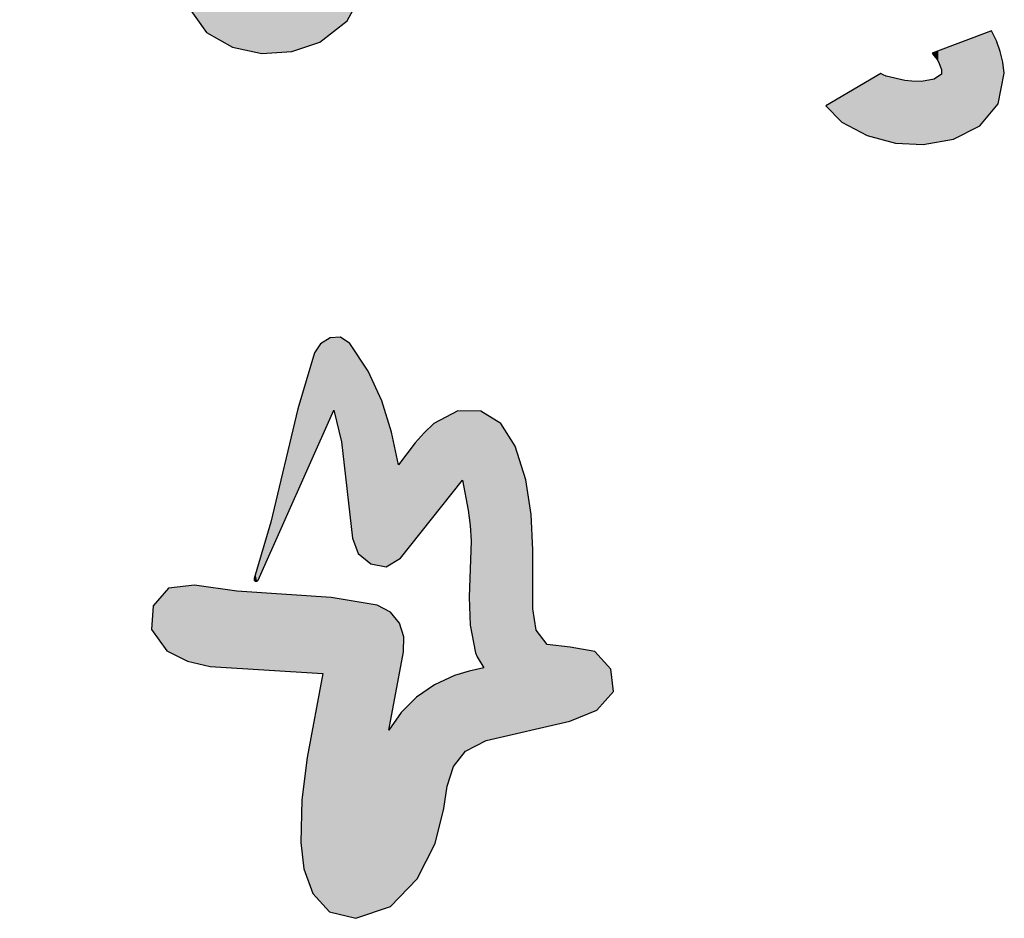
# Model space of a CAD drawing. Extents: x 1.5 to 29.6, y -198.1 to -103.6.
# Tile 7 of 35: x 11.1 to 16, y -170.6 to -166.2. Entities that reach past the tile are written whole.
import ezdxf

# ---------------------------------------------------------------- set-up
doc = ezdxf.new("R2010")
doc.units = 0
doc.layers.add('LAYER_3', color=7, linetype='CONTINUOUS')

# ---------------------------------------------------------------- blocks, each defined once
blk = doc.blocks.new('*U22')
at = {"layer": 'LAYER_3', "color": 1}
for points in [[(15.8661, -166.7469), (15.7359, -166.3522), (15.8661, -166.3029)], [(15.9239, -166.6782), (15.8661, -166.3029), (15.9239, -166.281)], [(15.8661, -166.7469), (15.8661, -166.3029), (15.9239, -166.6782)], [(15.9239, -166.6782), (15.9239, -166.281), (15.9475, -166.6503)], [(15.9475, -166.6503), (15.9239, -166.281), (15.9475, -166.3305)], [(15.6784, -166.4707), (15.6628, -166.3799), (15.6784, -166.374)], [(15.7359, -166.8135), (15.6784, -166.374), (15.7359, -166.3522)], [(15.6784, -166.8238), (15.6784, -166.374), (15.7359, -166.8135)], [(15.7359, -166.8135), (15.7359, -166.3522), (15.8661, -166.7469)], [(15.9475, -166.6503), (15.9475, -166.3305), (15.9568, -166.6392)], [(15.9568, -166.6392), (15.9475, -166.3305), (15.9568, -166.3558)], [(15.9568, -166.6392), (15.9568, -166.3558), (15.9664, -166.5903)], [(15.9664, -166.5903), (15.9568, -166.3558), (15.9664, -166.3818)], [(15.6399, -166.4021), (15.6324, -166.3914), (15.6399, -166.3886)], [(15.6413, -166.4039), (15.6399, -166.3886), (15.6413, -166.3881)], [(15.6399, -166.4021), (15.6399, -166.3886), (15.6413, -166.4039)], [(15.6559, -166.4221), (15.6413, -166.3881), (15.6559, -166.3825)], [(15.6413, -166.4039), (15.6413, -166.3881), (15.6559, -166.4221)], [(15.6628, -166.4334), (15.6559, -166.3825), (15.6628, -166.3799)], [(15.6559, -166.4221), (15.6559, -166.3825), (15.6628, -166.4334)], [(15.6628, -166.4334), (15.6628, -166.3799), (15.6784, -166.4707)], [(15.9664, -166.5903), (15.9664, -166.3818), (15.9797, -166.5227)], [(15.9797, -166.5227), (15.9664, -166.3818), (15.9797, -166.4348)], [(15.9797, -166.5227), (15.9797, -166.4348), (15.9862, -166.4896)], [(15.3792, -166.8132), (15.3131, -166.5299), (15.3792, -166.491)], [(15.3792, -166.8132), (15.3792, -166.491), (15.3916, -166.8164)], [(15.3916, -166.8164), (15.3792, -166.491), (15.3916, -166.4977)], [(15.3916, -166.8164), (15.3916, -166.4977), (15.4065, -166.8203)], [(15.4065, -166.8203), (15.3916, -166.4977), (15.4065, -166.5031)], [(15.4065, -166.8203), (15.4065, -166.5031), (15.4517, -166.8321)], [(15.4517, -166.8321), (15.4065, -166.5031), (15.4517, -166.5143)], [(15.4517, -166.8321), (15.4517, -166.5143), (15.4975, -166.8347)], [(15.4975, -166.8347), (15.4517, -166.5143), (15.4975, -166.5256)], [(15.6324, -166.832), (15.5877, -166.5281), (15.6324, -166.52)], [(15.6399, -166.8307), (15.6324, -166.52), (15.6399, -166.5186)], [(15.6324, -166.832), (15.6324, -166.52), (15.6399, -166.8307)], [(15.6413, -166.8304), (15.6399, -166.5186), (15.6413, -166.5183)], [(15.6399, -166.8307), (15.6399, -166.5186), (15.6413, -166.8304)], [(15.6559, -166.8278), (15.6413, -166.5183), (15.6559, -166.5088)], [(15.6413, -166.8304), (15.6413, -166.5183), (15.6559, -166.8278)], [(15.6628, -166.8266), (15.6559, -166.5088), (15.6628, -166.5043)], [(15.6559, -166.8278), (15.6559, -166.5088), (15.6628, -166.8266)], [(15.6784, -166.8238), (15.6628, -166.5043), (15.6784, -166.494)], [(15.6628, -166.8266), (15.6628, -166.5043), (15.6784, -166.8238)], [(15.3131, -166.7959), (15.1879, -166.6035), (15.3131, -166.5299)], [(15.3131, -166.7959), (15.3131, -166.5299), (15.3792, -166.8132)], [(15.4975, -166.8347), (15.4975, -166.5256), (15.5323, -166.8368)], [(15.5323, -166.8368), (15.4975, -166.5256), (15.5323, -166.5284)], [(15.5323, -166.8368), (15.5323, -166.5284), (15.5798, -166.8395)], [(15.5798, -166.8395), (15.5323, -166.5284), (15.5798, -166.5295)], [(15.5877, -166.84), (15.5798, -166.5295), (15.5877, -166.5281)], [(15.5798, -166.8395), (15.5798, -166.5295), (15.5877, -166.84)], [(15.5877, -166.84), (15.5877, -166.5281), (15.6324, -166.832)], [(15.1879, -166.73), (15.109, -166.65), (15.1879, -166.6035)], [(15.1879, -166.73), (15.1879, -166.6035), (15.3131, -166.7959)]]:
    blk.add_solid(points, dxfattribs=at)
blk = doc.blocks.new('*U23')
at = {"layer": 'LAYER_3', "color": 1}
for points in [[(11.2597, -165.4848), (11.1765, -165.2947), (11.2597, -165.2532)], [(11.4257, -165.4823), (11.2597, -165.2532), (11.4257, -165.2478)], [(11.2597, -165.4848), (11.2597, -165.2532), (11.4257, -165.4823)], [(11.4949, -165.4866), (11.4257, -165.2478), (11.4949, -165.2456)], [(11.4257, -165.4823), (11.4257, -165.2478), (11.4949, -165.4866)], [(11.4949, -165.4866), (11.4949, -165.2456), (11.7321, -165.5015)], [(11.7321, -165.5015), (11.4949, -165.2456), (11.7321, -165.2545)], [(11.7321, -165.5015), (11.7321, -165.2545), (11.7588, -165.5031)], [(11.7588, -165.5031), (11.7321, -165.2545), (11.7588, -165.2573)], [(11.7588, -165.5031), (11.7588, -165.2573), (11.9593, -165.5317)], [(11.9593, -165.5317), (11.7588, -165.2573), (11.9593, -165.278)], [(11.1757, -165.4528), (11.1482, -165.3753), (11.1757, -165.2969)], [(11.1765, -165.4531), (11.1757, -165.2969), (11.1765, -165.2947)], [(11.1757, -165.4528), (11.1757, -165.2969), (11.1765, -165.4531)], [(11.1765, -165.4531), (11.1765, -165.2947), (11.2597, -165.4848)], [(11.9593, -165.5317), (11.9593, -165.278), (11.9683, -165.533)], [(11.9683, -165.533), (11.9593, -165.278), (11.9683, -165.2789)], [(11.9683, -165.533), (11.9683, -165.2789), (11.97, -165.5332)], [(11.97, -165.5332), (11.9683, -165.2789), (11.97, -165.2792)], [(11.97, -165.5332), (11.97, -165.2792), (12.0135, -165.5394)], [(12.0135, -165.5394), (11.97, -165.2792), (12.0135, -165.2872)], [(12.0135, -165.5394), (12.0135, -165.2872), (12.0175, -165.54)], [(12.0175, -165.54), (12.0135, -165.2872), (12.0175, -165.2879)], [(12.0175, -165.54), (12.0175, -165.2879), (12.0667, -165.5507)], [(12.0667, -165.5507), (12.0175, -165.2879), (12.0667, -165.2969)], [(12.0667, -165.5507), (12.0667, -165.2969), (12.1115, -165.5604)], [(12.1115, -165.5604), (12.0667, -165.2969), (12.1115, -165.3051)], [(12.1115, -165.5604), (12.1115, -165.3051), (12.1938, -165.5782)], [(12.1938, -165.5782), (12.1115, -165.3051), (12.1938, -165.3202)], [(12.1938, -165.5782), (12.1938, -165.3202), (12.2047, -165.5806)], [(12.2047, -165.5806), (12.1938, -165.3202), (12.2047, -165.3222)], [(12.2047, -165.5806), (12.2047, -165.3222), (12.2125, -165.5829)], [(12.2125, -165.5829), (12.2047, -165.3222), (12.2125, -165.3236)], [(12.2125, -165.5829), (12.2125, -165.3236), (12.2504, -165.5939)], [(12.2504, -165.5939), (12.2125, -165.3236), (12.2504, -165.3306)], [(12.2504, -165.5939), (12.2504, -165.3306), (12.2508, -165.5941)], [(12.2508, -165.5941), (12.2504, -165.3306), (12.2508, -165.3306)], [(12.2508, -165.5941), (12.2508, -165.3306), (12.2533, -165.5948)], [(12.2533, -165.5948), (12.2508, -165.3306), (12.2533, -165.3311)], [(12.2533, -165.5948), (12.2533, -165.3311), (12.2547, -165.5952)], [(12.2547, -165.5952), (12.2533, -165.3311), (12.2547, -165.3314)], [(12.2547, -165.5952), (12.2547, -165.3314), (12.2554, -165.5954)], [(12.2554, -165.5954), (12.2547, -165.3314), (12.2554, -165.3315)], [(12.2554, -165.5954), (12.2554, -165.3315), (12.2581, -165.5962)], [(12.2581, -165.5962), (12.2554, -165.3315), (12.2581, -165.332)], [(12.2581, -165.5962), (12.2581, -165.332), (12.2642, -165.598)], [(12.2642, -165.598), (12.2581, -165.332), (12.2642, -165.3331)], [(12.2642, -165.598), (12.2642, -165.3331), (12.268, -165.5991)], [(12.268, -165.5991), (12.2642, -165.3331), (12.268, -165.3338)], [(12.268, -165.5991), (12.268, -165.3338), (12.2723, -165.6003)], [(12.2723, -165.6003), (12.268, -165.3338), (12.2723, -165.3346)], [(12.2723, -165.6003), (12.2723, -165.3346), (12.2779, -165.6019)], [(12.2779, -165.6019), (12.2723, -165.3346), (12.2779, -165.3356)], [(12.2779, -165.6019), (12.2779, -165.3356), (12.2925, -165.6062)], [(12.2925, -165.6062), (12.2779, -165.3356), (12.2925, -165.3383)], [(12.2925, -165.6062), (12.2925, -165.3383), (12.2935, -165.6065)], [(12.2935, -165.6065), (12.2925, -165.3383), (12.2935, -165.3385)], [(12.2935, -165.6065), (12.2935, -165.3385), (12.2965, -165.6074)], [(12.2965, -165.6074), (12.2935, -165.3385), (12.2965, -165.339)], [(12.2965, -165.6074), (12.2965, -165.339), (12.2978, -165.6079)], [(12.2978, -165.6079), (12.2965, -165.339), (12.2978, -165.3393)], [(12.2978, -165.6079), (12.2978, -165.3393), (12.3027, -165.6096)], [(12.3027, -165.6096), (12.2978, -165.3393), (12.3027, -165.3401)], [(12.3027, -165.6096), (12.3027, -165.3401), (12.3035, -165.6099)], [(12.3035, -165.6099), (12.3027, -165.3401), (12.3035, -165.3403)], [(12.3035, -165.6099), (12.3035, -165.3403), (12.3103, -165.6123)], [(12.3103, -165.6123), (12.3035, -165.3403), (12.3103, -165.3422)], [(12.3103, -165.6123), (12.3103, -165.3422), (12.331, -165.6198)], [(12.331, -165.6198), (12.3103, -165.3422), (12.331, -165.348)], [(12.331, -165.6198), (12.331, -165.348), (12.3373, -165.622)], [(12.3373, -165.622), (12.331, -165.348), (12.3373, -165.3497)], [(12.3373, -165.622), (12.3373, -165.3497), (12.347, -165.6255)], [(12.347, -165.6255), (12.3373, -165.3497), (12.347, -165.3524)], [(12.347, -165.6255), (12.347, -165.3524), (12.3695, -165.6336)], [(12.3695, -165.6336), (12.347, -165.3524), (12.3695, -165.3587)], [(12.3695, -165.6336), (12.3695, -165.3587), (12.3772, -165.6363)], [(12.3772, -165.6363), (12.3695, -165.3587), (12.3772, -165.3609)], [(12.3772, -165.6363), (12.3772, -165.3609), (12.4061, -165.6501)], [(12.4061, -165.6501), (12.3772, -165.3609), (12.4061, -165.369)], [(12.4061, -165.6501), (12.4061, -165.369), (12.4104, -165.6522)], [(12.4104, -165.6522), (12.4061, -165.369), (12.4104, -165.3705)], [(12.4104, -165.6522), (12.4104, -165.3705), (12.4291, -165.661)], [(12.4291, -165.661), (12.4104, -165.3705), (12.4291, -165.3774)], [(12.4291, -165.661), (12.4291, -165.3774), (12.4295, -165.6612)], [(12.4295, -165.6612), (12.4291, -165.3774), (12.4295, -165.3775)], [(12.4295, -165.6612), (12.4295, -165.3775), (12.4382, -165.6664)], [(12.4382, -165.6664), (12.4295, -165.3775), (12.4382, -165.3807)], [(12.4382, -165.6664), (12.4382, -165.3807), (12.4657, -165.683)], [(12.4657, -165.683), (12.4382, -165.3807), (12.4657, -165.3908)], [(12.4657, -165.683), (12.4657, -165.3908), (12.4849, -165.6945)], [(12.4849, -165.6945), (12.4657, -165.3908), (12.4849, -165.3979)], [(12.4849, -165.6945), (12.4849, -165.3979), (12.4864, -165.6954)], [(12.4864, -165.6954), (12.4849, -165.3979), (12.4864, -165.3984)], [(12.4864, -165.6954), (12.4864, -165.3984), (12.4865, -165.6956)], [(12.4865, -165.6956), (12.4864, -165.3984), (12.4865, -165.3985)], [(12.4865, -165.6956), (12.4865, -165.3985), (12.506, -165.7231)], [(12.506, -165.7231), (12.4865, -165.3985), (12.506, -165.4056)], [(12.506, -165.7231), (12.506, -165.4056), (12.5214, -165.7448)], [(12.5214, -165.7448), (12.506, -165.4056), (12.5214, -165.4132)], [(12.5214, -165.7448), (12.5214, -165.4132), (12.5223, -165.7463)], [(12.5223, -165.7463), (12.5214, -165.4132), (12.5223, -165.4136)], [(12.5223, -165.7463), (12.5223, -165.4136), (12.5343, -165.7656)], [(12.5343, -165.7656), (12.5223, -165.4136), (12.5343, -165.4196)], [(12.5343, -165.7656), (12.5343, -165.4196), (12.5515, -165.7933)], [(12.5515, -165.7933), (12.5343, -165.4196), (12.5515, -165.428)], [(12.5515, -165.7933), (12.5515, -165.428), (12.5549, -165.7986)], [(12.5549, -165.7986), (12.5515, -165.428), (12.5549, -165.4297)], [(12.5549, -165.7986), (12.5549, -165.4297), (12.5586, -165.8046)], [(12.5586, -165.8046), (12.5549, -165.4297), (12.5586, -165.4315)], [(12.5586, -165.8046), (12.5586, -165.4315), (12.5685, -165.8471)], [(12.5685, -165.8471), (12.5586, -165.4315), (12.5685, -165.4364)], [(12.5685, -165.8471), (12.5685, -165.4364), (12.5685, -165.8474)], [(12.5685, -165.8474), (12.5685, -165.4364), (12.5685, -165.4364)], [(12.5685, -165.8474), (12.5685, -165.4364), (12.5686, -165.8476)], [(12.5686, -165.8476), (12.5685, -165.4364), (12.5686, -165.4364)], [(12.5686, -165.8476), (12.5686, -165.4364), (12.5688, -165.8483)], [(12.5688, -165.8483), (12.5686, -165.4364), (12.5688, -165.4365)], [(12.5688, -165.8483), (12.5688, -165.4365), (12.5782, -165.8889)], [(12.5782, -165.8889), (12.5688, -165.4365), (12.5782, -165.4412)], [(12.5782, -165.8889), (12.5782, -165.4412), (12.579, -165.8975)], [(12.579, -165.8975), (12.5782, -165.4412), (12.579, -165.4416)], [(12.579, -165.8975), (12.579, -165.4416), (12.5827, -165.9382)], [(12.5827, -165.9382), (12.579, -165.4416), (12.5827, -165.4434)], [(12.5827, -166.3502), (12.5827, -165.4434), (12.6008, -166.3441)], [(12.6008, -166.3441), (12.5827, -165.4434), (12.6008, -165.4523)], [(12.6008, -166.3441), (12.6008, -165.4523), (12.6238, -166.3364)], [(12.6238, -166.3364), (12.6008, -165.4523), (12.6238, -165.4687)], [(12.6238, -166.3364), (12.6238, -165.4687), (12.6832, -166.2898)], [(12.6832, -166.2898), (12.6238, -165.4687), (12.6832, -165.5109)], [(12.6832, -166.2898), (12.6832, -165.5109), (12.7472, -166.2395)], [(12.7472, -166.2395), (12.6832, -165.5109), (12.7472, -165.5813)], [(12.7472, -166.2395), (12.7472, -165.5813), (12.7575, -166.2314)], [(12.7575, -166.2314), (12.7472, -165.5813), (12.7575, -165.5988)], [(12.7575, -166.2314), (12.7575, -165.5988), (12.7956, -166.1602)], [(12.7956, -166.1602), (12.7575, -165.5988), (12.7956, -165.6637)], [(12.1938, -166.3619), (12.1115, -165.7202), (12.1938, -165.6847)], [(12.2047, -166.3642), (12.1938, -165.6847), (12.2047, -165.68)], [(12.1938, -166.3619), (12.1938, -165.6847), (12.2047, -166.3642)], [(12.2125, -166.3659), (12.2047, -165.68), (12.2125, -165.6766)], [(12.2047, -166.3642), (12.2047, -165.68), (12.2125, -166.3659)], [(12.2125, -166.3659), (12.2125, -165.6766), (12.2504, -166.374)], [(12.2504, -166.374), (12.2125, -165.6766), (12.2504, -165.6947)], [(12.2504, -166.0302), (12.2504, -165.6947), (12.2508, -166.028)], [(12.2508, -166.028), (12.2504, -165.6947), (12.2508, -165.6949)], [(12.2508, -166.028), (12.2508, -165.6949), (12.2533, -166.0136)], [(12.2533, -166.0136), (12.2508, -165.6949), (12.2533, -165.696)], [(12.2533, -166.0136), (12.2533, -165.696), (12.2547, -166.0079)], [(12.2547, -166.0079), (12.2533, -165.696), (12.2547, -165.6967)], [(12.2547, -166.0079), (12.2547, -165.6967), (12.2554, -166.0051)], [(12.2554, -166.0051), (12.2547, -165.6967), (12.2554, -165.697)], [(12.2554, -166.0051), (12.2554, -165.697), (12.2581, -165.9945)], [(12.2581, -165.9945), (12.2554, -165.697), (12.2581, -165.6983)], [(12.2581, -165.9945), (12.2581, -165.6983), (12.2642, -165.9832)], [(12.2642, -165.9832), (12.2581, -165.6983), (12.2642, -165.7012)], [(12.7956, -166.1602), (12.7956, -165.6637), (12.831, -166.0939)], [(12.831, -166.0939), (12.7956, -165.6637), (12.831, -165.7585)], [(12.1115, -166.3144), (12.0667, -165.7805), (12.1115, -165.7202)], [(12.1115, -166.3144), (12.1115, -165.7202), (12.1938, -166.3619)], [(12.2642, -165.9832), (12.2642, -165.7012), (12.268, -165.9761)], [(12.268, -165.9761), (12.2642, -165.7012), (12.268, -165.7031)], [(12.268, -165.9761), (12.268, -165.7031), (12.2723, -165.9691)], [(12.2723, -165.9691), (12.268, -165.7031), (12.2723, -165.7051)], [(12.2723, -165.9691), (12.2723, -165.7051), (12.2779, -165.9601)], [(12.2779, -165.9601), (12.2723, -165.7051), (12.2779, -165.7077)], [(12.2779, -165.9601), (12.2779, -165.7077), (12.2925, -165.9392)], [(12.2925, -165.9392), (12.2779, -165.7077), (12.2925, -165.7147)], [(12.2925, -165.9392), (12.2925, -165.7147), (12.2935, -165.9382)], [(12.2935, -165.9382), (12.2925, -165.7147), (12.2935, -165.7152)], [(12.2935, -165.9382), (12.2935, -165.7152), (12.2965, -165.9354)], [(12.2965, -165.9354), (12.2935, -165.7152), (12.2965, -165.7166)], [(12.2965, -165.9354), (12.2965, -165.7166), (12.2978, -165.9341)], [(12.2978, -165.9341), (12.2965, -165.7166), (12.2978, -165.7172)], [(12.2978, -165.9341), (12.2978, -165.7172), (12.3027, -165.9281)], [(12.3027, -165.9281), (12.2978, -165.7172), (12.3027, -165.7196)], [(12.3027, -165.9281), (12.3027, -165.7196), (12.3035, -165.9271)], [(12.3035, -165.9271), (12.3027, -165.7196), (12.3035, -165.7213)], [(12.3035, -165.9271), (12.3035, -165.7213), (12.3103, -165.9189)], [(12.3103, -165.9189), (12.3035, -165.7213), (12.3103, -165.7354)], [(12.3103, -165.9189), (12.3103, -165.7354), (12.331, -165.8589)], [(12.331, -165.8589), (12.3103, -165.7354), (12.331, -165.7789)], [(12.0667, -166.2886), (12.0175, -165.8469), (12.0667, -165.7805)], [(12.0667, -166.2886), (12.0667, -165.7805), (12.1115, -166.3144)], [(12.331, -165.8589), (12.331, -165.7789), (12.3373, -165.8404)], [(12.3373, -165.8404), (12.331, -165.7789), (12.3373, -165.7922)], [(12.3373, -165.8404), (12.3373, -165.7922), (12.347, -165.8125)], [(12.831, -166.0939), (12.831, -165.7585), (12.8336, -166.089)], [(12.8336, -166.089), (12.831, -165.7585), (12.8336, -165.7756)], [(12.8336, -166.089), (12.8336, -165.7756), (12.8566, -165.9259)], [(12.0135, -166.214), (11.97, -165.9725), (12.0135, -165.8523)], [(12.0175, -166.2196), (12.0135, -165.8523), (12.0175, -165.8469)], [(12.0135, -166.214), (12.0135, -165.8523), (12.0175, -166.2196)], [(12.0175, -166.2196), (12.0175, -165.8469), (12.0667, -166.2886)], [(12.5827, -166.3502), (12.579, -165.9752), (12.5827, -165.9382)], [(11.9683, -166.1291), (11.9593, -166.0021), (11.9683, -165.9772)], [(11.97, -166.153), (11.9683, -165.9772), (11.97, -165.9725)], [(11.9683, -166.1291), (11.9683, -165.9772), (11.97, -166.153)], [(11.97, -166.153), (11.97, -165.9725), (12.0135, -166.214)], [(12.5782, -166.3517), (12.5688, -166.0138), (12.5782, -165.9781)], [(12.579, -166.3515), (12.5782, -165.9781), (12.579, -165.9752)], [(12.5782, -166.3517), (12.5782, -165.9781), (12.579, -166.3515)], [(12.579, -166.3515), (12.579, -165.9752), (12.5827, -166.3502)], [(12.2504, -166.374), (12.2504, -166.0302), (12.2508, -166.374)], [(12.2508, -166.374), (12.2504, -166.0302), (12.2508, -166.0457)], [(12.5549, -166.3596), (12.5515, -166.0418), (12.5549, -166.0377)], [(12.5586, -166.3583), (12.5549, -166.0377), (12.5586, -166.0312)], [(12.5549, -166.3596), (12.5549, -166.0377), (12.5586, -166.3583)], [(12.5685, -166.355), (12.5586, -166.0312), (12.5685, -166.0141)], [(12.5586, -166.3583), (12.5586, -166.0312), (12.5685, -166.355)], [(12.5685, -166.355), (12.5685, -166.0141), (12.5685, -166.014)], [(12.5685, -166.355), (12.5685, -166.014), (12.5686, -166.3549)], [(12.5686, -166.3549), (12.5685, -166.014), (12.5686, -166.014)], [(12.5685, -166.355), (12.5685, -166.0141), (12.5685, -166.355)], [(12.5688, -166.3549), (12.5686, -166.014), (12.5688, -166.0138)], [(12.5686, -166.3549), (12.5686, -166.014), (12.5688, -166.3549)], [(12.5688, -166.3549), (12.5688, -166.0138), (12.5782, -166.3517)], [(12.2508, -166.374), (12.2508, -166.0457), (12.2533, -166.3746)], [(12.2533, -166.3746), (12.2508, -166.0457), (12.2533, -166.0565)], [(12.2533, -166.3746), (12.2533, -166.0565), (12.2547, -166.3749)], [(12.2547, -166.3749), (12.2533, -166.0565), (12.2547, -166.0627)], [(12.2547, -166.3749), (12.2547, -166.0627), (12.2554, -166.375)], [(12.2554, -166.375), (12.2547, -166.0627), (12.2554, -166.0638)], [(12.2554, -166.375), (12.2554, -166.0638), (12.2581, -166.3756)], [(12.2581, -166.3756), (12.2554, -166.0638), (12.2581, -166.0679)], [(12.2581, -166.3756), (12.2581, -166.0679), (12.2642, -166.3769)], [(12.2642, -166.3769), (12.2581, -166.0679), (12.2642, -166.0772)], [(12.2642, -166.3769), (12.2642, -166.0772), (12.268, -166.3777)], [(12.268, -166.3777), (12.2642, -166.0772), (12.268, -166.0815)], [(12.268, -166.3777), (12.268, -166.0815), (12.2723, -166.3786)], [(12.2723, -166.3786), (12.268, -166.0815), (12.2723, -166.0864)], [(12.2723, -166.3786), (12.2723, -166.0864), (12.2779, -166.3798)], [(12.2779, -166.3798), (12.2723, -166.0864), (12.2779, -166.0879)], [(12.506, -166.376), (12.4865, -166.0898), (12.506, -166.0789)], [(12.5214, -166.3708), (12.506, -166.0789), (12.5214, -166.0703)], [(12.506, -166.376), (12.506, -166.0789), (12.5214, -166.3708)], [(12.5223, -166.3705), (12.5214, -166.0703), (12.5223, -166.0698)], [(12.5214, -166.3708), (12.5214, -166.0703), (12.5223, -166.3705)], [(12.5343, -166.3665), (12.5223, -166.0698), (12.5343, -166.0601)], [(12.5223, -166.3705), (12.5223, -166.0698), (12.5343, -166.3665)], [(12.5515, -166.3607), (12.5343, -166.0601), (12.5515, -166.0418)], [(12.5343, -166.3665), (12.5343, -166.0601), (12.5515, -166.3607)], [(12.5515, -166.3607), (12.5515, -166.0418), (12.5549, -166.3596)], [(12.2779, -166.3798), (12.2779, -166.0879), (12.2925, -166.3829)], [(12.2925, -166.3829), (12.2779, -166.0879), (12.2925, -166.0921)], [(12.2925, -166.3829), (12.2925, -166.0921), (12.2935, -166.3831)], [(12.2935, -166.3831), (12.2925, -166.0921), (12.2935, -166.0924)], [(12.2935, -166.3831), (12.2935, -166.0924), (12.2965, -166.3838)], [(12.2965, -166.3838), (12.2935, -166.0924), (12.2965, -166.0928)], [(12.2965, -166.3838), (12.2965, -166.0928), (12.2978, -166.3841)], [(12.2978, -166.3841), (12.2965, -166.0928), (12.2978, -166.093)], [(12.2978, -166.3841), (12.2978, -166.093), (12.3027, -166.3851)], [(12.3027, -166.3851), (12.2978, -166.093), (12.3027, -166.0938)], [(12.3027, -166.3851), (12.3027, -166.0938), (12.3035, -166.3853)], [(12.3035, -166.3853), (12.3027, -166.0938), (12.3035, -166.094)], [(12.3035, -166.3853), (12.3035, -166.094), (12.3103, -166.3867)], [(12.3103, -166.3867), (12.3035, -166.094), (12.3103, -166.095)], [(12.3103, -166.3867), (12.3103, -166.095), (12.331, -166.3911)], [(12.331, -166.3911), (12.3103, -166.095), (12.331, -166.0984)], [(12.331, -166.3911), (12.331, -166.0984), (12.3373, -166.3925)], [(12.3373, -166.3925), (12.331, -166.0984), (12.3373, -166.0991)], [(12.3373, -166.3925), (12.3373, -166.0991), (12.347, -166.3919)], [(12.347, -166.3919), (12.3373, -166.0991), (12.347, -166.1001)], [(12.347, -166.3919), (12.347, -166.1001), (12.3695, -166.3904)], [(12.3695, -166.3904), (12.347, -166.1001), (12.3695, -166.1026)], [(12.3695, -166.3904), (12.3695, -166.1026), (12.3772, -166.3899)], [(12.3772, -166.3899), (12.3695, -166.1026), (12.3772, -166.1031)], [(12.3772, -166.3899), (12.3772, -166.1031), (12.4061, -166.3881)], [(12.4061, -166.3881), (12.3772, -166.1031), (12.4061, -166.1048)], [(12.4061, -166.3881), (12.4061, -166.1048), (12.4104, -166.3878)], [(12.4104, -166.3878), (12.4061, -166.1048), (12.4104, -166.1051)], [(12.4291, -166.3866), (12.4104, -166.1051), (12.4291, -166.1047)], [(12.4104, -166.3878), (12.4104, -166.1051), (12.4291, -166.3866)], [(12.4291, -166.3866), (12.4291, -166.1047), (12.4295, -166.3866)], [(12.4295, -166.3866), (12.4291, -166.1047), (12.4295, -166.1047)], [(12.4382, -166.386), (12.4295, -166.1047), (12.4382, -166.1027)], [(12.4295, -166.3866), (12.4295, -166.1047), (12.4382, -166.386)], [(12.4657, -166.3843), (12.4382, -166.1027), (12.4657, -166.0968)], [(12.4382, -166.386), (12.4382, -166.1027), (12.4657, -166.3843)], [(12.4849, -166.3831), (12.4657, -166.0968), (12.4849, -166.0904)], [(12.4657, -166.3843), (12.4657, -166.0968), (12.4849, -166.3831)], [(12.4864, -166.3826), (12.4849, -166.0904), (12.4864, -166.0899)], [(12.4849, -166.3831), (12.4849, -166.0904), (12.4864, -166.3826)], [(12.4865, -166.3825), (12.4864, -166.0899), (12.4865, -166.0898)], [(12.4864, -166.3826), (12.4864, -166.0899), (12.4865, -166.3825)], [(12.4865, -166.3825), (12.4865, -166.0898), (12.506, -166.376)]]:
    blk.add_solid(points, dxfattribs=at)
blk = doc.blocks.new('*U24')
at = {"layer": 'LAYER_3', "color": 1}
for points in [[(12.6266, -168.2903), (12.5971, -167.8621), (12.6266, -167.8178)], [(12.6374, -168.2658), (12.6266, -167.8178), (12.6374, -167.8112)], [(12.6266, -168.2903), (12.6266, -167.8178), (12.6374, -168.2658)], [(12.671, -168.1902), (12.6374, -167.8112), (12.671, -167.7907)], [(12.6374, -168.2658), (12.6374, -167.8112), (12.671, -168.1902)], [(12.6731, -168.1856), (12.671, -167.7907), (12.6731, -167.7895)], [(12.671, -168.1902), (12.671, -167.7907), (12.6731, -168.1856)], [(12.6793, -168.1715), (12.6731, -167.7895), (12.6793, -167.7891)], [(12.6731, -168.1856), (12.6731, -167.7895), (12.6793, -168.1715)], [(12.6915, -168.1442), (12.6793, -167.7891), (12.6915, -167.7883)], [(12.6793, -168.1715), (12.6793, -167.7891), (12.6915, -168.1442)], [(12.7251, -168.2818), (12.6915, -167.7883), (12.7251, -167.786)], [(12.6915, -168.1442), (12.6915, -167.7883), (12.7251, -168.2818)], [(12.7251, -168.2818), (12.7251, -167.786), (12.7295, -168.2994)], [(12.7295, -168.2994), (12.7251, -167.786), (12.7295, -167.7888)], [(12.7295, -168.2994), (12.7295, -167.7888), (12.7712, -168.668)], [(12.7712, -168.668), (12.7295, -167.7888), (12.7712, -167.8162)], [(12.7712, -168.668), (12.7712, -167.8162), (12.7832, -168.7729)], [(12.7832, -168.7729), (12.7712, -167.8162), (12.7832, -167.8343)], [(12.5971, -168.3565), (12.5886, -167.8911), (12.5971, -167.8621)], [(12.5971, -168.3565), (12.5971, -167.8621), (12.6266, -168.2903)], [(12.7832, -168.7729), (12.7832, -167.8343), (12.8001, -168.8171)], [(12.8001, -168.8171), (12.7832, -167.8343), (12.8001, -167.8601)], [(12.8001, -168.8171), (12.8001, -167.8601), (12.8119, -168.8477)], [(12.8119, -168.8477), (12.8001, -167.8601), (12.8119, -167.8781)], [(12.5886, -168.3758), (12.56, -167.9873), (12.5886, -167.8911)], [(12.5886, -168.3758), (12.5886, -167.8911), (12.5971, -168.3565)], [(12.8119, -168.8477), (12.8119, -167.8781), (12.8605, -168.889)], [(12.8605, -168.889), (12.8119, -167.8781), (12.8605, -167.952)], [(12.8605, -168.889), (12.8605, -167.952), (12.8732, -168.8998)], [(12.8732, -168.8998), (12.8605, -167.952), (12.8732, -167.9801)], [(12.56, -168.44), (12.5441, -168.0411), (12.56, -167.9873)], [(12.56, -168.44), (12.56, -167.9873), (12.5886, -168.3758)], [(12.8732, -168.8998), (12.8732, -167.9801), (12.9045, -168.9053)], [(12.9045, -168.9053), (12.8732, -167.9801), (12.9045, -168.0491)], [(12.5441, -168.4759), (12.5352, -168.071), (12.5441, -168.0411)], [(12.5441, -168.4759), (12.5441, -168.0411), (12.56, -168.44)], [(12.9045, -168.9053), (12.9045, -168.0491), (12.9269, -168.9092)], [(12.9269, -168.9092), (12.9045, -168.0491), (12.9269, -168.0985)], [(12.529, -168.5099), (12.5155, -168.1373), (12.529, -168.0919)], [(12.5352, -168.4959), (12.529, -168.0919), (12.5352, -168.071)], [(12.529, -168.5099), (12.529, -168.0919), (12.5352, -168.4959)], [(12.5352, -168.4959), (12.5352, -168.071), (12.5441, -168.4759)], [(12.9269, -168.9092), (12.9269, -168.0985), (12.9486, -168.913)], [(12.9486, -168.913), (12.9269, -168.0985), (12.9486, -168.1679)], [(12.5155, -168.5401), (12.3823, -168.6951), (12.5155, -168.1373)], [(12.5155, -168.5401), (12.5155, -168.1373), (12.529, -168.5099)], [(13.2792, -168.5436), (13.249, -168.1746), (13.2792, -168.1582)], [(13.2854, -168.5357), (13.2792, -168.1582), (13.2854, -168.1549)], [(13.2792, -168.5436), (13.2792, -168.1582), (13.2854, -168.5357)], [(13.3004, -168.5169), (13.2854, -168.1549), (13.3004, -168.1467)], [(13.2854, -168.5357), (13.2854, -168.1549), (13.3004, -168.5169)], [(13.3004, -168.5169), (13.3004, -168.1467), (13.3233, -168.488)], [(13.3233, -168.488), (13.3004, -168.1467), (13.3233, -168.1472)], [(13.3233, -168.488), (13.3233, -168.1472), (13.3381, -168.5637)], [(13.3381, -168.5637), (13.3233, -168.1472), (13.3381, -168.1476)], [(13.3381, -168.5637), (13.3381, -168.1476), (13.3522, -168.6356)], [(13.3522, -168.6356), (13.3381, -168.1476), (13.3522, -168.1479)], [(13.3522, -168.6356), (13.3522, -168.1479), (13.3561, -168.6658)], [(13.3561, -168.6658), (13.3522, -168.1479), (13.3561, -168.148)], [(13.3561, -168.6658), (13.3561, -168.148), (13.3572, -168.6743)], [(13.3572, -168.6743), (13.3561, -168.148), (13.3572, -168.148)], [(13.3572, -168.6743), (13.3572, -168.148), (13.3614, -168.7059)], [(13.3614, -168.7059), (13.3572, -168.148), (13.3614, -168.1481)], [(13.3614, -168.7059), (13.3614, -168.1481), (13.3619, -168.7102)], [(13.3619, -168.7102), (13.3614, -168.1481), (13.3619, -168.1481)], [(13.3619, -168.7102), (13.3619, -168.1481), (13.3664, -168.7861)], [(13.3664, -168.7861), (13.3619, -168.1481), (13.3664, -168.1482)], [(13.3664, -169.2259), (13.3664, -168.1482), (13.3881, -169.3356)], [(13.3881, -169.3356), (13.3664, -168.1482), (13.3881, -168.1487)], [(13.3881, -169.3356), (13.3881, -168.1487), (13.3965, -169.3564)], [(13.3965, -169.3564), (13.3881, -168.1487), (13.3965, -168.1489)], [(13.3965, -169.3564), (13.3965, -168.1489), (13.4136, -169.3849)], [(13.4136, -169.3849), (13.3965, -168.1489), (13.4136, -168.1493)], [(13.4136, -169.3849), (13.4136, -168.1493), (13.4285, -169.4098)], [(13.4285, -169.4098), (13.4136, -168.1493), (13.4285, -168.1584)], [(13.4285, -169.7733), (13.4285, -168.1584), (13.4408, -169.7671)], [(13.4408, -169.7671), (13.4285, -168.1584), (13.4408, -168.1661)], [(13.4408, -169.7671), (13.4408, -168.1661), (13.5117, -169.7505)], [(13.5117, -169.7505), (13.4408, -168.1661), (13.5117, -168.2099)], [(12.9486, -168.913), (12.9486, -168.1679), (12.9616, -168.9053)], [(12.9616, -168.9053), (12.9486, -168.1679), (12.9616, -168.2095)], [(12.9616, -168.9053), (12.9616, -168.2095), (12.9698, -168.9005)], [(12.9698, -168.9005), (12.9616, -168.2095), (12.9698, -168.2358)], [(13.1835, -168.6644), (13.1356, -168.2556), (13.1835, -168.2102)], [(13.1867, -168.6602), (13.1835, -168.2102), (13.1867, -168.2085)], [(13.1835, -168.6644), (13.1835, -168.2102), (13.1867, -168.6602)], [(13.1891, -168.6572), (13.1867, -168.2085), (13.1891, -168.2072)], [(13.1867, -168.6602), (13.1867, -168.2085), (13.1891, -168.6572)], [(13.2324, -168.6026), (13.1891, -168.2072), (13.2324, -168.1836)], [(13.1891, -168.6572), (13.1891, -168.2072), (13.2324, -168.6026)], [(13.249, -168.5817), (13.2324, -168.1836), (13.249, -168.1746)], [(13.2324, -168.6026), (13.2324, -168.1836), (13.249, -168.5817)], [(13.249, -168.5817), (13.249, -168.1746), (13.2792, -168.5436)], [(13.5117, -169.7505), (13.5117, -168.2099), (13.5834, -169.7338)], [(13.5834, -169.7338), (13.5117, -168.2099), (13.5834, -168.3209)], [(12.9698, -168.9005), (12.9698, -168.2358), (12.9709, -168.8998)], [(12.9709, -168.8998), (12.9698, -168.2358), (12.9709, -168.2391)], [(12.9709, -168.8998), (12.9709, -168.2391), (12.9752, -168.8973)], [(12.9752, -168.8973), (12.9709, -168.2391), (12.9752, -168.2528)], [(12.9752, -168.8973), (12.9752, -168.2528), (13.0097, -168.8768)], [(13.0097, -168.8768), (12.9752, -168.2528), (13.0097, -168.4121)], [(13.1356, -168.7248), (13.1005, -168.2947), (13.1356, -168.2556)], [(13.1356, -168.7248), (13.1356, -168.2556), (13.1835, -168.6644)], [(13.0912, -168.7807), (13.0362, -168.3773), (13.0912, -168.3051)], [(13.0983, -168.7718), (13.0912, -168.3051), (13.0983, -168.2972)], [(13.0912, -168.7807), (13.0912, -168.3051), (13.0983, -168.7718)], [(13.1005, -168.769), (13.0983, -168.2972), (13.1005, -168.2947)], [(13.0983, -168.7718), (13.0983, -168.2972), (13.1005, -168.769)], [(13.1005, -168.769), (13.1005, -168.2947), (13.1356, -168.7248)], [(13.5834, -169.7338), (13.5834, -168.3209), (13.6346, -169.7219)], [(13.6346, -169.7219), (13.5834, -168.3209), (13.6346, -168.4863)], [(13.0149, -168.8737), (13.0097, -168.4121), (13.0149, -168.4052)], [(13.0197, -168.8709), (13.0149, -168.4052), (13.0197, -168.399)], [(13.0149, -168.8737), (13.0149, -168.4052), (13.0197, -168.8709)], [(13.0224, -168.8675), (13.0197, -168.399), (13.0224, -168.3954)], [(13.0197, -168.8709), (13.0197, -168.399), (13.0224, -168.8675)], [(13.034, -168.8529), (13.0224, -168.3954), (13.034, -168.3802)], [(13.0224, -168.8675), (13.0224, -168.3954), (13.034, -168.8529)], [(13.0362, -168.8501), (13.034, -168.3802), (13.0362, -168.3773)], [(13.034, -168.8529), (13.034, -168.3802), (13.0362, -168.8501)], [(13.0362, -168.8501), (13.0362, -168.3773), (13.0912, -168.7807)], [(13.0097, -168.8768), (13.0097, -168.4121), (13.0149, -168.8737)], [(13.6346, -169.7219), (13.6346, -168.4863), (13.6608, -169.7158)], [(13.6608, -169.7158), (13.6346, -168.4863), (13.6608, -168.6574)], [(12.3823, -168.8399), (12.3823, -168.6951), (12.5155, -168.5401)], [(12.3823, -168.8399), (12.3205, -168.9028), (12.3823, -168.6951)], [(13.6608, -169.7158), (13.6608, -168.6574), (13.67, -169.7136)], [(13.67, -169.7136), (13.6608, -168.6574), (13.67, -168.8302)], [(13.3664, -169.2259), (13.3619, -168.9205), (13.3664, -168.7861)], [(12.3205, -168.979), (12.3205, -168.9028), (12.3823, -168.8399)], [(13.67, -169.1202), (13.67, -168.8302), (13.67, -168.831)], [(12.3147, -168.9842), (12.307, -168.9482), (12.3147, -168.9225)], [(12.3205, -168.979), (12.3147, -168.9225), (12.3205, -168.9028)], [(12.3147, -168.9842), (12.3147, -168.9225), (12.3205, -168.979)], [(13.3614, -169.2007), (13.3572, -169.0626), (13.3614, -168.9374)], [(13.3619, -169.2035), (13.3614, -168.9374), (13.3619, -168.9205)], [(13.3614, -169.2007), (13.3614, -168.9374), (13.3619, -169.2035)], [(13.3619, -169.2035), (13.3619, -168.9205), (13.3664, -169.2259)], [(12.3011, -168.9784), (12.3004, -168.9705), (12.3011, -168.9681)], [(12.307, -168.9834), (12.3011, -168.9681), (12.307, -168.9482)], [(12.3011, -168.9784), (12.3011, -168.9681), (12.307, -168.9834)], [(12.307, -168.9834), (12.307, -168.9482), (12.3147, -168.9842)], [(11.8715, -169.326), (11.8033, -169.1051), (11.8715, -169.0271)], [(11.8789, -169.3297), (11.8715, -169.0271), (11.8789, -169.0186)], [(11.8715, -169.326), (11.8715, -169.0271), (11.8789, -169.3297)], [(11.973, -169.3764), (11.8789, -169.0186), (11.973, -169.0076)], [(11.8789, -169.3297), (11.8789, -169.0186), (11.973, -169.3764)], [(12.0074, -169.3845), (11.973, -169.0076), (12.0074, -169.0036)], [(11.973, -169.3764), (11.973, -169.0076), (12.0074, -169.3845)], [(12.0074, -169.3845), (12.0074, -169.0036), (12.0846, -169.4026)], [(12.0846, -169.4026), (12.0074, -169.0036), (12.0846, -169.0147)], [(12.0846, -169.4026), (12.0846, -169.0147), (12.2154, -169.4109)], [(12.2154, -169.4109), (12.0846, -169.0147), (12.2154, -169.0336)], [(12.2154, -169.4109), (12.2154, -169.0336), (12.3004, -169.4163)], [(12.3004, -169.4163), (12.2154, -169.0336), (12.3004, -169.0392)], [(12.3004, -169.4163), (12.3004, -169.0392), (12.3011, -169.4163)], [(12.3011, -169.4163), (12.3004, -169.0392), (12.3011, -169.0392)], [(12.3011, -169.4163), (12.3011, -169.0392), (12.307, -169.4167)], [(12.307, -169.4167), (12.3011, -169.0392), (12.307, -169.0396)], [(12.307, -169.4167), (12.307, -169.0396), (12.3147, -169.4172)], [(12.3147, -169.4172), (12.307, -169.0396), (12.3147, -169.0401)], [(12.3147, -169.4172), (12.3147, -169.0401), (12.3205, -169.4176)], [(12.3205, -169.4176), (12.3147, -169.0401), (12.3205, -169.0405)], [(12.3205, -169.4176), (12.3205, -169.0405), (12.3823, -169.4215)], [(12.3823, -169.4215), (12.3205, -169.0405), (12.3823, -169.0446)], [(12.3823, -169.4215), (12.3823, -169.0446), (12.5155, -169.4299)], [(12.5155, -169.4299), (12.3823, -169.0446), (12.5155, -169.0533)], [(12.5155, -169.4299), (12.5155, -169.0533), (12.529, -169.4308)], [(12.529, -169.4308), (12.5155, -169.0533), (12.529, -169.0542)], [(12.529, -169.4308), (12.529, -169.0542), (12.5352, -169.4312)], [(12.5352, -169.4312), (12.529, -169.0542), (12.5352, -169.0546)], [(12.5352, -169.4312), (12.5352, -169.0546), (12.5441, -169.4317)], [(12.5441, -169.4317), (12.5352, -169.0546), (12.5441, -169.0552)], [(12.5441, -169.4317), (12.5441, -169.0552), (12.56, -169.4328)], [(12.56, -169.4328), (12.5441, -169.0552), (12.56, -169.0563)], [(12.56, -169.4328), (12.56, -169.0563), (12.5886, -169.4346)], [(12.5886, -169.4346), (12.56, -169.0563), (12.5886, -169.0581)], [(12.5886, -169.4346), (12.5886, -169.0581), (12.5971, -169.4351)], [(12.5971, -169.4351), (12.5886, -169.0581), (12.5971, -169.0587)], [(12.5971, -169.4351), (12.5971, -169.0587), (12.6266, -169.437)], [(12.6266, -169.437), (12.5971, -169.0587), (12.6266, -169.0606)], [(12.6266, -169.437), (12.6266, -169.0606), (12.6374, -169.4377)], [(12.6374, -169.4377), (12.6266, -169.0606), (12.6374, -169.0613)], [(12.6374, -170.5716), (12.6374, -169.0613), (12.671, -170.608)], [(12.671, -170.608), (12.6374, -169.0613), (12.671, -169.0636)], [(12.671, -170.608), (12.671, -169.0636), (12.6731, -170.6085)], [(12.6731, -170.6085), (12.671, -169.0636), (12.6731, -169.0637)], [(12.6731, -170.6085), (12.6731, -169.0637), (12.6793, -170.6101)], [(12.6793, -170.6101), (12.6731, -169.0637), (12.6793, -169.0641)], [(12.6793, -170.6101), (12.6793, -169.0641), (12.6915, -170.6131)], [(12.6915, -170.6131), (12.6793, -169.0641), (12.6915, -169.0662)], [(12.6915, -170.6131), (12.6915, -169.0662), (12.7251, -170.6214)], [(12.7251, -170.6214), (12.6915, -169.0662), (12.7251, -169.0719)], [(12.7251, -170.6214), (12.7251, -169.0719), (12.7295, -170.6225)], [(12.7295, -170.6225), (12.7251, -169.0719), (12.7295, -169.0726)], [(12.7295, -170.6225), (12.7295, -169.0726), (12.7712, -170.6328)], [(12.7712, -170.6328), (12.7295, -169.0726), (12.7712, -169.0798)], [(12.7712, -170.6328), (12.7712, -169.0798), (12.7832, -170.6358)], [(12.7832, -170.6358), (12.7712, -169.0798), (12.7832, -169.0818)], [(12.7832, -170.6358), (12.7832, -169.0818), (12.8001, -170.64)], [(12.8001, -170.64), (12.7832, -169.0818), (12.8001, -169.0847)], [(12.8001, -170.64), (12.8001, -169.0847), (12.8119, -170.636)], [(12.8119, -170.636), (12.8001, -169.0847), (12.8119, -169.0867)], [(11.8033, -169.2318), (11.7958, -169.2214), (11.8033, -169.1051)], [(11.8033, -169.2318), (11.8033, -169.1051), (11.8715, -169.326)], [(12.8119, -170.636), (12.8119, -169.0867), (12.8605, -170.6193)], [(12.8605, -170.6193), (12.8119, -169.0867), (12.8605, -169.095)], [(12.8605, -170.6193), (12.8605, -169.095), (12.8732, -170.6149)], [(12.8732, -170.6149), (12.8605, -169.095), (12.8732, -169.0972)], [(12.8732, -170.6149), (12.8732, -169.0972), (12.9045, -170.6041)], [(12.9045, -170.6041), (12.8732, -169.0972), (12.9045, -169.1025)], [(12.9045, -170.6041), (12.9045, -169.1025), (12.9269, -170.5964)], [(12.9269, -170.5964), (12.9045, -169.1025), (12.9269, -169.1137)], [(12.9269, -170.5964), (12.9269, -169.1137), (12.9486, -170.5889)], [(12.9486, -170.5889), (12.9269, -169.1137), (12.9486, -169.1246)], [(12.9486, -170.5889), (12.9486, -169.1246), (12.9616, -170.5845)], [(12.9616, -170.5845), (12.9486, -169.1246), (12.9616, -169.1311)], [(12.9616, -169.716), (12.9616, -169.1311), (12.9698, -169.6723)], [(12.9698, -169.6723), (12.9616, -169.1311), (12.9698, -169.1352)], [(13.67, -169.7136), (13.67, -169.1202), (13.67, -169.7136)], [(13.67, -169.7136), (13.67, -169.1202), (13.67, -169.1205)], [(13.67, -169.7136), (13.67, -169.1205), (13.6866, -169.7098)], [(13.6866, -169.7098), (13.67, -169.1205), (13.6866, -169.2253)], [(12.9698, -169.6723), (12.9698, -169.1352), (12.9709, -169.6666)], [(12.9709, -169.6666), (12.9698, -169.1352), (12.9709, -169.1357)], [(12.9709, -169.6666), (12.9709, -169.1357), (12.9752, -169.6438)], [(12.9752, -169.6438), (12.9709, -169.1357), (12.9752, -169.141)], [(12.9752, -169.6438), (12.9752, -169.141), (13.0097, -169.4597)], [(13.0097, -169.4597), (12.9752, -169.141), (13.0097, -169.1836)], [(13.0097, -169.4597), (13.0097, -169.1836), (13.0149, -169.4319)], [(13.0149, -169.4319), (13.0097, -169.1836), (13.0149, -169.1901)], [(13.0149, -169.4319), (13.0149, -169.1901), (13.0197, -169.4065)], [(13.0197, -169.4065), (13.0149, -169.1901), (13.0197, -169.2052)], [(13.0197, -169.4065), (13.0197, -169.2052), (13.0224, -169.3921)], [(13.0224, -169.3921), (13.0197, -169.2052), (13.0224, -169.2138)], [(13.0224, -169.3921), (13.0224, -169.2138), (13.034, -169.3305)], [(13.034, -169.3305), (13.0224, -169.2138), (13.034, -169.2507)], [(13.6866, -169.7098), (13.6866, -169.2253), (13.7405, -169.6972)], [(13.7405, -169.6972), (13.6866, -169.2253), (13.7405, -169.2956)], [(13.034, -169.3305), (13.034, -169.2507), (13.0362, -169.2576)], [(13.7405, -169.6972), (13.7405, -169.2956), (13.852, -169.6712)], [(13.852, -169.6712), (13.7405, -169.2956), (13.852, -169.3075)], [(13.852, -169.6712), (13.852, -169.3075), (13.8526, -169.6709)], [(13.8526, -169.6709), (13.852, -169.3075), (13.8526, -169.3076)], [(13.8526, -169.6709), (13.8526, -169.3076), (13.9739, -169.6222)], [(13.9739, -169.6222), (13.8526, -169.3076), (13.9739, -169.3302)], [(13.9739, -169.6222), (13.9739, -169.3302), (13.9836, -169.6183)], [(13.9836, -169.6183), (13.9739, -169.3302), (13.9836, -169.3407)], [(13.9836, -169.6183), (13.9836, -169.3407), (14.0534, -169.5392)], [(14.0534, -169.5392), (13.9836, -169.3407), (14.0534, -169.4163)], [(13.3614, -169.8074), (13.3572, -169.4254), (13.3614, -169.4245)], [(13.3619, -169.8071), (13.3614, -169.4245), (13.3619, -169.4243)], [(13.3614, -169.8074), (13.3614, -169.4245), (13.3619, -169.8071)], [(13.3664, -169.8048), (13.3619, -169.4243), (13.3664, -169.4234)], [(13.3619, -169.8071), (13.3619, -169.4243), (13.3664, -169.8048)], [(13.3881, -169.7938), (13.3664, -169.4234), (13.3881, -169.4186)], [(13.3664, -169.8048), (13.3664, -169.4234), (13.3881, -169.7938)], [(13.3965, -169.7895), (13.3881, -169.4186), (13.3965, -169.4168)], [(13.3881, -169.7938), (13.3881, -169.4186), (13.3965, -169.7895)], [(13.4136, -169.7809), (13.3965, -169.4168), (13.4136, -169.4131)], [(13.3965, -169.7895), (13.3965, -169.4168), (13.4136, -169.7809)], [(13.4285, -169.7733), (13.4136, -169.4131), (13.4285, -169.4098)], [(13.4136, -169.7809), (13.4136, -169.4131), (13.4285, -169.7733)], [(14.0534, -169.5392), (14.0534, -169.4163), (14.0654, -169.5257)], [(12.6374, -170.5716), (12.6266, -169.4956), (12.6374, -169.4377)], [(13.2324, -170.1015), (13.1891, -169.4918), (13.2324, -169.4718)], [(13.249, -169.9907), (13.2324, -169.4718), (13.249, -169.4641)], [(13.2324, -170.1015), (13.2324, -169.4718), (13.249, -169.9907)], [(13.2792, -169.8951), (13.249, -169.4641), (13.2792, -169.4501)], [(13.249, -169.9907), (13.249, -169.4641), (13.2792, -169.8951)], [(13.2854, -169.8871), (13.2792, -169.4501), (13.2854, -169.4472)], [(13.2792, -169.8951), (13.2792, -169.4501), (13.2854, -169.8871)], [(13.3004, -169.8678), (13.2854, -169.4472), (13.3004, -169.4427)], [(13.2854, -169.8871), (13.2854, -169.4472), (13.3004, -169.8678)], [(13.3233, -169.8383), (13.3004, -169.4427), (13.3233, -169.4357)], [(13.3004, -169.8678), (13.3004, -169.4427), (13.3233, -169.8383)], [(13.3381, -169.8192), (13.3233, -169.4357), (13.3381, -169.4311)], [(13.3233, -169.8383), (13.3233, -169.4357), (13.3381, -169.8192)], [(13.3522, -169.812), (13.3381, -169.4311), (13.3522, -169.4268)], [(13.3381, -169.8192), (13.3381, -169.4311), (13.3522, -169.812)], [(13.3561, -169.81), (13.3522, -169.4268), (13.3561, -169.4256)], [(13.3522, -169.812), (13.3522, -169.4268), (13.3561, -169.81)], [(13.3572, -169.8095), (13.3561, -169.4256), (13.3572, -169.4254)], [(13.3561, -169.81), (13.3561, -169.4256), (13.3572, -169.8095)], [(13.3572, -169.8095), (13.3572, -169.4254), (13.3614, -169.8074)], [(12.6266, -170.5599), (12.5971, -169.6527), (12.6266, -169.4956)], [(12.6266, -170.5599), (12.6266, -169.4956), (12.6374, -170.5716)], [(13.1835, -170.283), (13.1356, -169.5281), (13.1835, -169.4952)], [(13.1867, -170.2765), (13.1835, -169.4952), (13.1867, -169.4929)], [(13.1835, -170.283), (13.1835, -169.4952), (13.1867, -170.2765)], [(13.1891, -170.2719), (13.1867, -169.4929), (13.1891, -169.4918)], [(13.1867, -170.2765), (13.1867, -169.4929), (13.1891, -170.2719)], [(13.1891, -170.2719), (13.1891, -169.4918), (13.2324, -170.1015)], [(13.0912, -170.4551), (13.0362, -169.6149), (13.0912, -169.5607)], [(13.0983, -170.4478), (13.0912, -169.5607), (13.0983, -169.5537)], [(13.0912, -170.4551), (13.0912, -169.5607), (13.0983, -170.4478)], [(13.1005, -170.4454), (13.0983, -169.5537), (13.1005, -169.5522)], [(13.0983, -170.4478), (13.0983, -169.5537), (13.1005, -170.4454)], [(13.1356, -170.3768), (13.1005, -169.5522), (13.1356, -169.5281)], [(13.1005, -170.4454), (13.1005, -169.5522), (13.1356, -170.3768)], [(13.1356, -170.3768), (13.1356, -169.5281), (13.1835, -170.283)], [(13.034, -170.5148), (13.0224, -169.6285), (13.034, -169.6171)], [(13.0362, -170.5125), (13.034, -169.6171), (13.0362, -169.6149)], [(13.034, -170.5148), (13.034, -169.6171), (13.0362, -170.5125)], [(13.0362, -170.5125), (13.0362, -169.6149), (13.0912, -170.4551)], [(12.5971, -170.528), (12.5886, -169.6986), (12.5971, -169.6527)], [(12.5971, -170.528), (12.5971, -169.6527), (12.6266, -170.5599)], [(13.0097, -170.5401), (12.9752, -169.6965), (13.0097, -169.6468)], [(13.0149, -170.5346), (13.0097, -169.6468), (13.0149, -169.6392)], [(13.0097, -170.5401), (13.0097, -169.6468), (13.0149, -170.5346)], [(13.0197, -170.5296), (13.0149, -169.6392), (13.0197, -169.6324)], [(13.0149, -170.5346), (13.0149, -169.6392), (13.0197, -170.5296)], [(13.0224, -170.5268), (13.0197, -169.6324), (13.0224, -169.6285)], [(13.0197, -170.5296), (13.0197, -169.6324), (13.0224, -170.5268)], [(13.0224, -170.5268), (13.0224, -169.6285), (13.034, -170.5148)], [(12.5886, -170.5187), (12.56, -169.8509), (12.5886, -169.6986)], [(12.5886, -170.5187), (12.5886, -169.6986), (12.5971, -170.528)], [(12.9698, -170.5816), (12.9616, -169.716), (12.9698, -169.7042)], [(12.9709, -170.5805), (12.9698, -169.7042), (12.9709, -169.7026)], [(12.9698, -170.5816), (12.9698, -169.7042), (12.9709, -170.5805)], [(12.9752, -170.5761), (12.9709, -169.7026), (12.9752, -169.6965)], [(12.9709, -170.5805), (12.9709, -169.7026), (12.9752, -170.5761)], [(12.9752, -170.5761), (12.9752, -169.6965), (13.0097, -170.5401)], [(12.9616, -170.5845), (12.9616, -169.716), (12.9698, -170.5816)], [(12.56, -170.4406), (12.5441, -169.9845), (12.56, -169.8509)], [(12.56, -170.4406), (12.56, -169.8509), (12.5886, -170.5187)], [(12.5441, -170.3969), (12.5352, -170.0588), (12.5441, -169.9845)], [(12.5441, -170.3969), (12.5441, -169.9845), (12.56, -170.4406)], [(12.5352, -170.3207), (12.529, -170.2674), (12.5352, -170.0588)], [(12.5352, -170.3207), (12.5352, -170.0588), (12.5441, -170.3969)]]:
    blk.add_solid(points, dxfattribs=at)
blk = doc.blocks.new('BLOCK_2')
at = {"layer": 'LAYER_3'}
for points in [[(11.97, -166.153), (12.0667, -166.2886), (12.1938, -166.3619), (12.3373, -166.3925), (12.4849, -166.3831), (12.6238, -166.3364), (12.7575, -166.2314), (12.8336, -166.089)], [(15.6413, -166.5183), (15.5798, -166.5295), (15.5323, -166.5284), (15.4975, -166.5256), (15.4065, -166.5031), (15.3916, -166.4977), (15.3792, -166.491), (15.109, -166.65), (15.1879, -166.73), (15.3131, -166.7959), (15.4517, -166.8321), (15.5877, -166.84), (15.7359, -166.8135), (15.8661, -166.7469), (15.9568, -166.6392), (15.9862, -166.4896), (15.9797, -166.4348), (15.9664, -166.3818), (15.9475, -166.3305), (15.9239, -166.281), (15.6324, -166.3914), (15.6399, -166.4021), (15.6559, -166.4221), (15.6628, -166.4334), (15.6784, -166.4707), (15.6784, -166.494), (15.6413, -166.5183)], [(13.9739, -169.3302), (13.8526, -169.3076), (13.7405, -169.2956), (13.6866, -169.2253), (13.67, -169.1202), (13.67, -168.831), (13.6608, -168.6574), (13.6346, -168.4863), (13.5834, -168.3209), (13.5117, -168.2099), (13.4136, -168.1493), (13.3004, -168.1467), (13.1835, -168.2102), (13.1356, -168.2556), (13.0912, -168.3051), (13.0097, -168.4121), (12.9752, -168.2528), (12.9269, -168.0985), (12.8605, -167.952), (12.7712, -167.8162), (12.7251, -167.786), (12.6731, -167.7895), (12.6266, -167.8178), (12.5971, -167.8621), (12.5155, -168.1373), (12.3823, -168.6951), (12.3004, -168.9705), (12.3011, -168.9784), (12.307, -168.9834), (12.3147, -168.9842), (12.3205, -168.979), (12.6915, -168.1442), (12.7295, -168.2994), (12.7832, -168.7729), (12.8119, -168.8477), (12.8732, -168.8998), (12.9486, -168.913), (13.0197, -168.8709), (13.3233, -168.488), (13.3522, -168.6356), (13.3619, -168.7102), (13.3664, -168.7861), (13.3572, -169.0626), (13.3614, -169.2007), (13.3881, -169.3356), (13.3965, -169.3564), (13.4285, -169.4098), (13.3561, -169.4256), (13.2854, -169.4472), (13.1867, -169.4929), (13.0983, -169.5537), (13.0224, -169.6285), (12.9616, -169.716), (13.034, -169.3305), (13.0362, -169.2576), (13.0149, -169.1901), (12.9709, -169.1357), (12.9045, -169.1025), (12.6793, -169.0641), (12.2154, -169.0336), (12.0074, -169.0036), (11.8789, -169.0186), (11.8033, -169.1051), (11.7958, -169.2214), (11.8715, -169.326), (11.973, -169.3764), (12.0846, -169.4026), (12.6374, -169.4377), (12.56, -169.8509), (12.5352, -170.0588), (12.529, -170.2674), (12.5441, -170.3969), (12.5886, -170.5187), (12.671, -170.608), (12.8001, -170.64), (12.9698, -170.5816), (13.1005, -170.4454), (13.1891, -170.2719), (13.2324, -170.1015), (13.249, -169.9907), (13.2792, -169.8951), (13.3381, -169.8192), (13.4408, -169.7671), (13.852, -169.6712), (13.9836, -169.6183), (14.0654, -169.5257), (14.0534, -169.4163), (13.9739, -169.3302)]]:
    blk.add_lwpolyline(points, dxfattribs=at)
at = {"layer": 'LAYER_3', "color": 1}
for name in ['*U23', '*U22', '*U24']:
    blk.add_blockref(name, (0, 0), dxfattribs=at)

msp = doc.modelspace()

# ---------------------------------------------------------------- block references
at = {"layer": 'LAYER_3'}
msp.add_blockref('BLOCK_2', (0, 0), dxfattribs=at)

doc.saveas('drawing.dxf')
